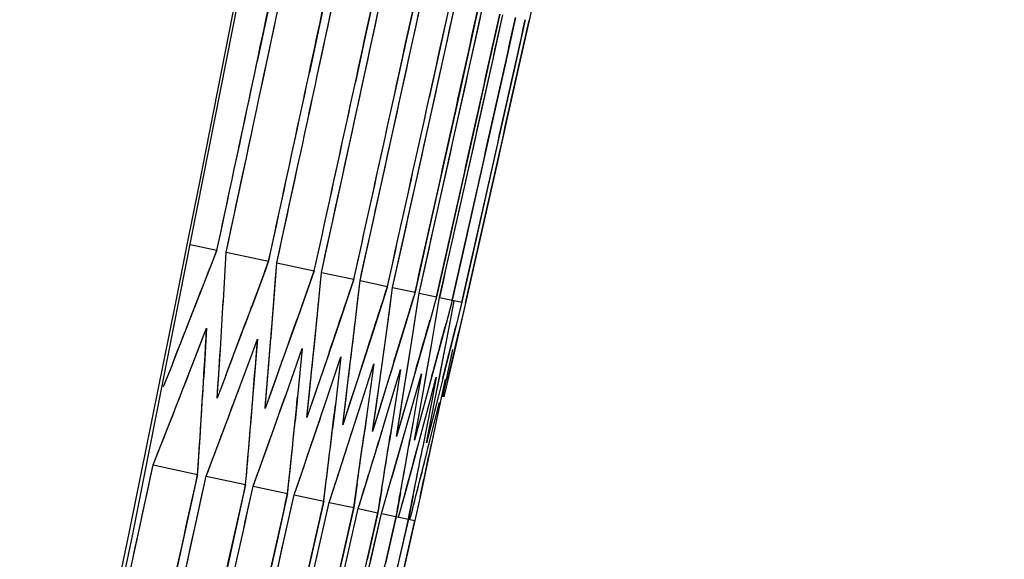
# Model space of a CAD drawing. Header units: millimetres. Extents: x 0 to 420, y 0 to 297.
# Tile 117 of 139: x 321.18 to 323.11, y 173.27 to 174.33. Entities that reach past the tile are written whole.
import ezdxf

# ---------------------------------------------------------------- set-up
doc = ezdxf.new("R2010")
doc.units = ezdxf.units.MM
doc.header["$LTSCALE"] = 23.1
doc.header["$PDMODE"] = 3
doc.header["$PDSIZE"] = 0.3125
doc.layers.get('0').update_dxf_attribs({"linetype": 'CONTINUOUS'})
doc.layers.get('Defpoints').update_dxf_attribs({"linetype": 'CONTINUOUS'})
for name, color, linetype in [('06___PRT_ALL_SURFS', 7, 'CONTINUOUS'), ('DIM_PILOTEES', 7, 'CONTINUOUS'), ('LAY0001', 7, 'CONTINUOUS')]:
    doc.layers.add(name, color=color, linetype=linetype)
doc.styles.get("Standard").update_dxf_attribs({"font": 'txt', "width": 0.7})
doc.dimstyles.new('DIMSTYLE_3', dxfattribs={"dimtxt": 2.5, "dimasz": 3.5, "dimexe": 2, "dimexo": 0, "dimtad": 1, "dimdec": 0, "dimlfac": 5, "dimdsep": 46, "dimtxsty": 'Standard', "dimblk": '_FILLED', "dimblk1": '_FILLED', "dimblk2": '_FILLED', "dimcen": 0.09, "dimazin": 2, "dimtp": 0.8, "dimtm": 0.8, "dimtfac": 1, "dimtdec": 0, "dimtofl": 0, "dimtmove": 0, "dimatfit": 3, "dimldrblk": '_FILLED', "dimfxl": 0, "dimtolj": 1, "dimarcsym": 0})
doc.dimstyles.new('DIMSTYLE_8', dxfattribs={"dimtxt": 2.5, "dimasz": 3.5, "dimexe": 2, "dimexo": 0, "dimgap": 2.5, "dimtad": 1, "dimdsep": 46, "dimtxsty": 'Standard', "dimblk": '_FILLED', "dimblk1": '_FILLED', "dimblk2": '_FILLED', "dimcen": 0.09, "dimazin": 2, "dimtp": 0.5, "dimtm": 0.5, "dimtfac": 1, "dimtofl": 0, "dimtmove": 0, "dimatfit": 3, "dimldrblk": '_FILLED', "dimfxl": 0, "dimtolj": 1, "dimarcsym": 0})

# ---------------------------------------------------------------- blocks, each defined once
blk = doc.blocks.new('_FILLED')
at = {"color": 0, "linetype": 'ByBlock'}
blk.add_solid([(0, 0), (-1, 0.14286), (-1, -0.14286)], dxfattribs=at)
blk = doc.blocks.new('*D9')
at = {"layer": 'DIM_PILOTEES', "color": 2, "linetype": 'Continuous'}
for p, q in [((321.3259, 252.9189), (392.2383, 252.9189)), ((390.2383, 252.9189), (390.2383, 187.7269)), ((390.2383, 122.5348), (390.2383, 187.7269)), ((324.1066, 122.5348), (392.2383, 122.5348))]:
    blk.add_line(p, q, dxfattribs=at)
at = {"layer": 'DIM_PILOTEES', "color": 2, "linetype": 'Continuous', "xscale": 3.5, "yscale": 3.5, "zscale": 3.5}
for p, rotation in [((390.2383, 252.9189), 90), ((390.2383, 122.5348), 270)]:
    blk.add_blockref('_FILLED', p, dxfattribs=dict(at, rotation=rotation))
at = {"layer": 'DIM_PILOTEES', "color": 2, "linetype": 'Continuous', "insert": (387.1133, 187.7269), "char_height": 2.5, "width": 8.571429, "attachment_point": 2, "rotation": 90, "line_spacing_factor": 0.9}
blk.add_mtext('{\\ftxt;\\W0.0001;\\H0.0001;\\~}{\\ftxt;\\W2.2857142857;\\H2.5; }{\\ftxt;\\W0.0001;\\H0.0001;\\~}', dxfattribs=at)
blk = doc.blocks.new('*D15')
at = {"layer": 'Defpoints', "color": 0, "linetype": 'Continuous'}
for p in [(251.4334, 253.1331), (302.5299, 202.0365), (251.4334, 150.94), (353.6265, 150.94)]:
    blk.add_point(p, dxfattribs=at)
at = {"layer": 'DIM_PILOTEES', "color": 0, "linetype": 'Continuous', "lineweight": -2}
for p, q in [((251.4334, 150.94), (252.8476, 152.3542)), ((353.6265, 150.94), (352.2123, 152.3542))]:
    blk.add_line(p, q, dxfattribs=at)
blk.add_arc((302.5299, 202.0365), 72.2614, 317.775406, 222.224594, dxfattribs=at)
at = {"layer": 'DIM_PILOTEES', "color": 0, "linetype": 'Continuous', "lineweight": -2, "xscale": 3.5, "yscale": 3.5, "zscale": 3.5}
for p, rotation in [((251.4334, 150.94), 313.6122967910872), ((353.6265, 150.94), 226.3877032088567)]:
    blk.add_blockref('_FILLED', p, dxfattribs=dict(at, rotation=rotation))
at = {"layer": 'DIM_PILOTEES', "color": 0, "linetype": 'Continuous', "insert": (305.9941, 280.0544), "char_height": 2.5, "width": 14.285714, "attachment_point": 2, "rotation": 357.4576, "line_spacing_factor": 0.9}
blk.add_mtext('\\A1;{\\ftxt;\\W0.0001;\\H0.0001;\\~}{\\ftxt;\\W3.1428571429;\\H2.5; }{\\ftxt;\\W0.0001;\\H0.0001;\\~}{\\ftxt;\\W0.0001;\\H0.0001;\\~}{\\ftxt;\\W0.6666666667;\\H2.5; }{\\ftxt;\\W0.0001;\\H0.0001;\\~}', dxfattribs=at)

msp = doc.modelspace()

# ---------------------------------------------------------------- linework, layer by layer
at = {"color": 7, "linetype": 'Continuous'}
for p, q in [((321.6854, 174.4298), (321.6464, 174.2453)), ((321.7878, 174.408), (321.7681, 174.3158)), ((321.8781, 174.3888), (321.8582, 174.2967)), ((321.8723, 174.2937), (321.8922, 174.3858)), ((321.9565, 174.3722), (321.9364, 174.28)), ((321.9485, 174.2775), (321.9686, 174.3696)), ((322.023, 174.3581), (322.0028, 174.2659)), ((322.0128, 174.2638), (322.033, 174.3559)), ((322.1876, 174.3714), (322.1775, 174.3252)), ((322.0775, 174.3465), (322.0572, 174.2544)), ((322.0653, 174.2526), (322.0856, 174.3447)), ((322.1202, 174.3374), (322.0998, 174.2453)), ((322.1059, 174.244), (322.1263, 174.3361)), ((322.1511, 174.3308), (322.1307, 174.2387)), ((322.1702, 174.3267), (322.1497, 174.2347)), ((322.1775, 174.3252), (322.1569, 174.2332)), ((321.7681, 174.3158), (321.7484, 174.2236)), ((321.8123, 174.0172), (321.8723, 174.2937)), ((321.8582, 174.2967), (321.8383, 174.2045)), ((321.9364, 174.28), (321.9163, 174.1879)), ((321.8879, 174.0011), (321.9485, 174.2775)), ((321.9518, 173.9875), (322.0128, 174.2638)), ((322.0028, 174.2659), (321.9825, 174.1738)), ((322.0039, 173.9765), (322.0653, 174.2526)), ((322.0572, 174.2544), (322.0368, 174.1623)), ((322.0443, 173.9679), (322.1059, 174.244)), ((322.0998, 174.2453), (322.0794, 174.1532)), ((322.1569, 174.2332), (322.0743, 173.8651)), ((322.1307, 174.2387), (322.1101, 174.1467)), ((322.1497, 174.2347), (322.1291, 174.1427)), ((322.0368, 174.1623), (321.9754, 173.8861)), ((322.0794, 174.1532), (322.0177, 173.8771)), ((322.1101, 174.1467), (322.0482, 173.8706)), ((322.1291, 174.1427), (322.0671, 173.8666)), ((321.5857, 173.8725), (321.6253, 174.057)), ((321.6847, 173.8515), (321.7247, 174.0358)), ((321.7719, 173.833), (321.8123, 174.0172)), ((321.8473, 173.8169), (321.8879, 174.0011)), ((321.9109, 173.8034), (321.9518, 173.9875)), ((321.9628, 173.7924), (322.0039, 173.9765)), ((322.0237, 173.8759), (322.0443, 173.9679)), ((321.5154, 173.8875), (321.5678, 173.8764)), ((321.5678, 173.8764), (321.5332, 173.7876)), ((321.9754, 173.8861), (321.9548, 173.7941)), ((322.0177, 173.8771), (321.997, 173.7851)), ((322.0029, 173.7839), (322.0237, 173.8759)), ((321.5857, 173.8725), (321.6688, 173.8549)), ((322.0482, 173.8706), (322.0275, 173.7787)), ((322.0671, 173.8666), (322.0463, 173.7746)), ((322.0743, 173.8651), (322.0534, 173.7731)), ((321.6688, 173.8549), (321.6356, 173.7658)), ((321.6645, 173.8433), (321.6356, 173.7658)), ((321.6811, 173.8042), (321.6847, 173.8515)), ((321.6847, 173.8515), (321.758, 173.8359)), ((321.758, 173.8359), (321.7262, 173.7466)), ((321.7547, 173.8267), (321.7262, 173.7466)), ((321.7674, 173.7859), (321.7719, 173.833)), ((321.7719, 173.833), (321.8353, 173.8195)), ((321.8353, 173.8195), (321.805, 173.7298)), ((321.8329, 173.8124), (321.805, 173.7298)), ((321.8419, 173.77), (321.8473, 173.8169)), ((321.8473, 173.8169), (321.9009, 173.8055)), ((321.9009, 173.8055), (321.8721, 173.7155)), ((321.9046, 173.7567), (321.9109, 173.8034)), ((321.9109, 173.8034), (321.9548, 173.7941)), ((321.9548, 173.7941), (321.9275, 173.7038)), ((321.9521, 173.7853), (321.9275, 173.7038)), ((321.9556, 173.7459), (321.9628, 173.7924)), ((321.9628, 173.7924), (321.997, 173.7851)), ((321.997, 173.7851), (321.9841, 173.7398)), ((321.9949, 173.7375), (322.0029, 173.7839)), ((322.0029, 173.7839), (322.0463, 173.7746)), ((322.0275, 173.7787), (322.0154, 173.7332)), ((322.0259, 173.7728), (322.0154, 173.7332)), ((322.0226, 173.7316), (322.0315, 173.7778)), ((322.0463, 173.7746), (322.035, 173.729)), ((322.0534, 173.7731), (322.0429, 173.7273)), ((321.7262, 173.7466), (321.6942, 173.657)), ((321.8982, 173.7099), (321.9046, 173.7567)), ((321.9484, 173.6993), (321.9556, 173.7459)), ((321.5304, 173.6795), (321.5476, 173.7238)), ((321.5476, 173.7238), (321.5449, 173.6763)), ((321.805, 173.7298), (321.7744, 173.6399)), ((321.9841, 173.7398), (321.9712, 173.6945)), ((321.9869, 173.6911), (321.9949, 173.7375)), ((322.0154, 173.7332), (322.0032, 173.6877)), ((322.0137, 173.6854), (322.0226, 173.7316)), ((322.035, 173.729), (322.0236, 173.6833)), ((322.0429, 173.7273), (322.0323, 173.6815)), ((321.6304, 173.6582), (321.6469, 173.7027)), ((321.6469, 173.7027), (321.6433, 173.6554)), ((321.8721, 173.7155), (321.843, 173.6253)), ((321.8852, 173.6163), (321.8982, 173.7099)), ((321.9275, 173.7038), (321.8998, 173.6132)), ((321.7186, 173.6394), (321.7344, 173.6841)), ((321.7344, 173.6841), (321.7299, 173.637)), ((321.9336, 173.606), (321.9484, 173.6993)), ((321.9712, 173.6945), (321.945, 173.6036)), ((321.9704, 173.5982), (321.9869, 173.6911)), ((322.0032, 173.6877), (321.9786, 173.5965)), ((321.9956, 173.5928), (322.0137, 173.6854)), ((322.0236, 173.6833), (322.0005, 173.5918)), ((321.5131, 173.635), (321.5304, 173.6795)), ((321.5449, 173.6763), (321.5421, 173.6288)), ((321.5714, 173.6347), (321.5745, 173.6824)), ((321.7951, 173.6232), (321.8101, 173.668)), ((321.8101, 173.668), (321.8047, 173.6211)), ((322.0092, 173.59), (322.0289, 173.6822)), ((322.0323, 173.6815), (322.0109, 173.5896)), ((321.4807, 173.654), (321.463, 173.6094)), ((321.6138, 173.6136), (321.6304, 173.6582)), ((321.6433, 173.6554), (321.6395, 173.6081)), ((321.6658, 173.6146), (321.6698, 173.6621)), ((321.6942, 173.657), (321.678, 173.6121)), ((321.7484, 173.5971), (321.7533, 173.6443)), ((321.8599, 173.6094), (321.8742, 173.6544)), ((321.8742, 173.6544), (321.8679, 173.6077)), ((321.4783, 173.546), (321.5131, 173.635)), ((321.5683, 173.587), (321.5714, 173.6347)), ((321.5852, 173.6318), (321.5683, 173.587)), ((321.7028, 173.5947), (321.7186, 173.6394)), ((321.7299, 173.637), (321.7252, 173.5899)), ((321.7744, 173.6399), (321.759, 173.5949)), ((321.8193, 173.582), (321.8251, 173.6291)), ((321.843, 173.6253), (321.8283, 173.5801)), ((321.913, 173.5981), (321.9265, 173.6433)), ((321.9265, 173.6433), (321.9194, 173.5967)), ((321.9544, 173.5893), (321.9672, 173.6346)), ((321.9672, 173.6346), (321.9592, 173.5883)), ((321.9842, 173.583), (321.9963, 173.6284)), ((321.9963, 173.6284), (321.9874, 173.5823)), ((321.5804, 173.5243), (321.6138, 173.6136)), ((321.6618, 173.5672), (321.6658, 173.6146)), ((321.678, 173.6121), (321.6618, 173.5672)), ((321.78, 173.5783), (321.7951, 173.6232)), ((321.8047, 173.6211), (321.7992, 173.5742)), ((321.8455, 173.5644), (321.8599, 173.6094)), ((321.8679, 173.6077), (321.8615, 173.5609)), ((321.8786, 173.5694), (321.8852, 173.6163)), ((321.8998, 173.6132), (321.8859, 173.5679)), ((321.9261, 173.5593), (321.9336, 173.606)), ((322.0137, 173.6247), (322.004, 173.5787)), ((321.6895, 173.5573), (321.7028, 173.5947)), ((321.7252, 173.5899), (321.7205, 173.5427)), ((321.7435, 173.5498), (321.7484, 173.5971)), ((321.759, 173.5949), (321.7435, 173.5498)), ((321.8993, 173.5529), (321.913, 173.5981)), ((321.9194, 173.5967), (321.9121, 173.5502)), ((321.945, 173.6036), (321.9318, 173.5581)), ((321.9415, 173.5439), (321.9544, 173.5893)), ((321.9592, 173.5883), (321.9511, 173.5419)), ((321.9621, 173.5517), (321.9704, 173.5982)), ((321.9786, 173.5965), (321.9662, 173.5508)), ((321.9864, 173.5465), (321.9956, 173.5928)), ((322.0005, 173.5918), (321.9889, 173.546)), ((321.7495, 173.4884), (321.78, 173.5783)), ((321.7992, 173.5742), (321.7936, 173.5272)), ((321.8135, 173.5349), (321.8193, 173.582)), ((321.8283, 173.5801), (321.8135, 173.5349)), ((321.8718, 173.5225), (321.8786, 173.5694)), ((321.8859, 173.5679), (321.8718, 173.5225)), ((321.9721, 173.5374), (321.9842, 173.583)), ((321.9874, 173.5823), (321.9785, 173.5361)), ((321.9911, 173.5334), (322.0024, 173.5791)), ((322.004, 173.5787), (321.9943, 173.5327)), ((321.6708, 173.5051), (321.6895, 173.5573)), ((321.6708, 173.5051), (321.6895, 173.5573)), ((321.8164, 173.4741), (321.8455, 173.5644)), ((321.8615, 173.5609), (321.855, 173.5141)), ((321.8871, 173.5126), (321.8993, 173.5529)), ((321.9121, 173.5502), (321.9048, 173.5035)), ((321.9185, 173.5126), (321.9261, 173.5593)), ((321.9318, 173.5581), (321.9185, 173.5126)), ((321.9537, 173.5051), (321.9621, 173.5517)), ((321.9662, 173.5508), (321.9537, 173.5051)), ((321.4432, 173.4568), (321.4783, 173.546)), ((321.9155, 173.4531), (321.9415, 173.5439)), ((321.9511, 173.5419), (321.9429, 173.4954)), ((321.9476, 173.4462), (321.9721, 173.5374)), ((321.9785, 173.5361), (321.9695, 173.4898)), ((321.9772, 173.5001), (321.9864, 173.5465)), ((321.9889, 173.546), (321.9772, 173.5001)), ((321.9819, 173.4967), (321.9911, 173.5334)), ((321.9943, 173.5327), (321.9845, 173.4866)), ((321.5467, 173.4348), (321.5804, 173.5243)), ((321.8717, 173.4624), (321.8871, 173.5126)), ((321.8717, 173.4624), (321.8871, 173.5126)), ((321.6547, 173.4602), (321.6708, 173.5051)), ((321.9682, 173.4419), (321.9819, 173.4967)), ((321.7341, 173.4433), (321.7495, 173.4884)), ((321.8018, 173.4289), (321.8164, 173.4741)), ((321.9845, 173.4866), (321.9746, 173.4405)), ((321.4432, 173.4568), (321.53, 173.4383)), ((321.6385, 173.4153), (321.6547, 173.4602)), ((321.8578, 173.417), (321.8717, 173.4624)), ((321.9023, 173.4076), (321.9155, 173.4531)), ((321.53, 173.4383), (321.5098, 173.3462)), ((321.5467, 173.4348), (321.6238, 173.4184)), ((321.7186, 173.3982), (321.7341, 173.4433)), ((321.9352, 173.4006), (321.9476, 173.4462)), ((321.9566, 173.396), (321.9682, 173.4419)), ((321.9746, 173.4405), (321.9646, 173.3943)), ((321.6238, 173.4184), (321.6034, 173.3263)), ((321.6385, 173.4153), (321.7059, 173.4009)), ((321.7871, 173.3837), (321.8018, 173.4289)), ((321.8418, 173.4204), (321.8351, 173.3735)), ((321.8439, 173.3716), (321.8578, 173.417)), ((321.7059, 173.4009), (321.6853, 173.3089)), ((321.698, 173.3062), (321.7186, 173.3982)), ((321.7186, 173.3982), (321.7763, 173.386)), ((321.8898, 173.4102), (321.8822, 173.3635)), ((321.8891, 173.362), (321.9023, 173.4076)), ((321.9263, 173.4024), (321.9179, 173.3559)), ((321.9228, 173.3548), (321.9352, 173.4006)), ((321.9512, 173.3972), (321.9419, 173.3508)), ((321.9646, 173.3943), (321.9545, 173.3481)), ((321.7763, 173.386), (321.7555, 173.294)), ((321.7663, 173.2917), (321.7871, 173.3837)), ((321.7871, 173.3837), (321.8351, 173.3735)), ((321.8351, 173.3735), (321.8142, 173.2815)), ((321.823, 173.2796), (321.8439, 173.3716)), ((321.8439, 173.3716), (321.8822, 173.3635)), ((321.8822, 173.3635), (321.8613, 173.2715)), ((321.8681, 173.2701), (321.8891, 173.362)), ((321.8891, 173.362), (321.9545, 173.3481)), ((321.9179, 173.3559), (321.8968, 173.264)), ((321.5098, 173.3462), (321.4895, 173.2541)), ((321.9419, 173.3508), (321.9208, 173.2588)), ((321.9545, 173.3481), (321.9333, 173.2562)), ((321.6034, 173.3263), (321.5829, 173.2343)), ((321.6358, 173.0302), (321.698, 173.3062)), ((321.6853, 173.3089), (321.6646, 173.2169)), ((321.7036, 173.0158), (321.7663, 173.2917)), ((321.7555, 173.294), (321.7347, 173.202)), ((321.7599, 173.0038), (321.823, 173.2796)), ((321.8142, 173.2815), (321.7932, 173.1896))]:
    msp.add_line(p, q, dxfattribs=at)
for points in [[(320.4478, 169.0645), (320.7764, 170.4444), (321.099, 171.8801), (321.4034, 173.3213), (321.6895, 174.7678), (321.9572, 176.2193), (322.2066, 177.6758), (322.4374, 179.1368), (322.6497, 180.6022), (322.8435, 182.0717), (323.0168, 183.5296)], [(322.1569, 174.2332), (322.1364, 174.1411), (322.1157, 174.0491), (322.095, 173.9571), (322.0743, 173.8651)]]:
    msp.add_lwpolyline(points, dxfattribs=at)
for centre, radius, start, end in [((208.8162, 196.371), 114.9148, 346.253932, 353.584276), ((175.1091, 205.3632), 149.8235, 347.938913, 348.083163), ((175.2108, 205.703), 149.8971, 347.803818, 347.947998), ((175.0891, 205.3019), 149.8118, 347.891315, 348.035578), ((175.1923, 205.6488), 149.8874, 347.753464, 347.897654), ((175.2907, 205.9531), 149.9472, 347.631998, 347.776131), ((175.3814, 206.2158), 149.9943, 347.526746, 347.670835), ((175.4617, 206.4378), 150.031, 347.437568, 347.581623), ((295.8152, 175.3034), 25.8102, 356.39906, 356.822), ((295.4966, 175.826), 26.2625, 355.27368, 355.5847), ((283.0485, 188.8395), 41.3235, 338.43981, 338.63879), ((295.1616, 176.3625), 26.7303, 354.16351, 354.46837), ((284.2303, 187.7516), 39.9344, 339.29388, 339.49929), ((294.7884, 176.9158), 27.2358, 353.06877, 353.3674), ((295.6713, 175.1726), 25.9168, 356.16319, 356.58514), ((295.3662, 175.6953), 26.3562, 355.04412, 355.45792), ((294.9983, 176.236), 26.8576, 353.94058, 354.2446), ((294.6152, 176.792), 27.3738, 352.85247, 353.15021), ((294.2221, 177.3625), 27.8996, 351.87711, 352.07147), ((293.7609, 177.9569), 28.494, 350.81815, 351.00825), ((293.2579, 178.5737), 29.1311, 349.77487, 349.96067), ((292.7117, 179.2147), 29.8127, 348.74723, 348.92871), ((175.0533, 205.1897), 149.7898, 347.624936, 347.769222), ((175.1604, 205.549), 149.8675, 347.482266, 347.626479), ((175.264, 205.8653), 149.9284, 347.356003, 347.500161)]:
    msp.add_arc(centre, radius, start, end, dxfattribs=at)
at = {"layer": '06___PRT_ALL_SURFS', "color": 7, "linetype": 'Continuous'}
msp.add_arc((209.3083, 198.6029), 113.8262, 345.14411, 355.43096, dxfattribs=at)
msp.add_open_spline([(322.9915, 189.5207), (322.8706, 187.8025), (322.2436, 180.944), (321.0346, 174.1371), (319.7924, 169.1248)], degree=3, knots=[0, 0, 0, 0, 0.250129, 1, 1, 1, 1], dxfattribs=at)
at = {"layer": 'LAY0001', "color": 7, "linetype": 'Continuous'}
for p, q in [((321.6645, 174.2414), (321.7036, 174.4259)), ((321.7644, 174.2202), (321.8039, 174.4046)), ((322.192, 174.3913), (322.1775, 174.3252)), ((321.5803, 173.7775), (321.5857, 173.8725)), ((321.6774, 173.7569), (321.6847, 173.8515)), ((321.7628, 173.7387), (321.7719, 173.833)), ((321.8364, 173.7231), (321.8473, 173.8169)), ((321.8982, 173.7099), (321.9109, 173.8034)), ((321.9548, 173.7941), (321.9412, 173.749)), ((321.9484, 173.6993), (321.9628, 173.7924)), ((321.997, 173.7851), (321.9841, 173.7398)), ((321.9949, 173.7375), (322.0029, 173.7839)), ((322.0275, 173.7787), (322.0154, 173.7332)), ((322.0226, 173.7316), (322.0315, 173.7778)), ((322.0463, 173.7746), (322.035, 173.729)), ((322.0459, 173.7732), (322.035, 173.729)), ((322.0534, 173.7731), (322.04, 173.7147)), ((321.5131, 173.635), (321.5476, 173.7238)), ((321.7533, 173.6443), (321.7628, 173.7387)), ((321.8251, 173.6291), (321.8364, 173.7231)), ((321.9869, 173.6911), (321.9949, 173.7375)), ((322.0137, 173.6854), (322.0226, 173.7316)), ((321.6304, 173.6582), (321.6469, 173.7027)), ((321.8852, 173.6163), (321.8982, 173.7099)), ((321.7028, 173.5947), (321.7344, 173.6841)), ((321.7344, 173.6841), (321.7252, 173.5899)), ((321.9392, 173.6412), (321.9484, 173.6993)), ((321.9392, 173.6413), (321.9484, 173.6993)), ((321.9766, 173.633), (321.9869, 173.6911)), ((321.9766, 173.633), (321.9869, 173.6911)), ((322.0024, 173.6272), (322.0137, 173.6854)), ((321.7867, 173.676), (321.7744, 173.6399)), ((321.7867, 173.676), (321.7744, 173.6399)), ((321.78, 173.5783), (321.8101, 173.668)), ((321.8101, 173.668), (321.7992, 173.5742)), ((322.0165, 173.6241), (322.0289, 173.6822)), ((321.4807, 173.654), (321.463, 173.6094)), ((321.6138, 173.6136), (321.6304, 173.6582)), ((321.6942, 173.657), (321.6618, 173.5672)), ((321.7435, 173.5498), (321.7533, 173.6443)), ((321.8544, 173.6608), (321.843, 173.6253)), ((321.8455, 173.5644), (321.8742, 173.6544)), ((321.8742, 173.6544), (321.8615, 173.5609)), ((321.9105, 173.6482), (321.8998, 173.6132)), ((321.5852, 173.6318), (321.5683, 173.587)), ((321.7744, 173.6399), (321.7435, 173.5498)), ((321.8135, 173.5349), (321.8251, 173.6291)), ((321.843, 173.6253), (321.8135, 173.5349)), ((321.8993, 173.5529), (321.9265, 173.6433)), ((321.9265, 173.6433), (321.9121, 173.5502)), ((321.9336, 173.606), (321.9392, 173.6413)), ((321.955, 173.6382), (321.945, 173.6036)), ((321.9544, 173.5893), (321.9672, 173.6346)), ((321.9672, 173.6346), (321.9592, 173.5883)), ((321.9704, 173.5982), (321.9766, 173.633)), ((321.9878, 173.6307), (321.9786, 173.5965)), ((321.9842, 173.583), (321.9963, 173.6284)), ((321.9963, 173.6284), (321.9874, 173.5823)), ((321.9956, 173.5928), (322.0024, 173.6272)), ((322.0091, 173.6259), (322.0005, 173.5918)), ((321.8718, 173.5225), (321.8852, 173.6163)), ((321.8998, 173.6132), (321.8718, 173.5225)), ((321.9185, 173.5126), (321.9336, 173.606)), ((322.0137, 173.6247), (322.004, 173.5787)), ((321.945, 173.6036), (321.9185, 173.5126)), ((321.9415, 173.5439), (321.9544, 173.5893)), ((321.9592, 173.5883), (321.9511, 173.5419)), ((321.9537, 173.5051), (321.9704, 173.5982)), ((321.9786, 173.5965), (321.9537, 173.5051)), ((321.9772, 173.5001), (321.9956, 173.5928)), ((322.0005, 173.5918), (321.9772, 173.5001)), ((321.9721, 173.5374), (321.9842, 173.583)), ((321.9874, 173.5823), (321.9785, 173.5361)), ((321.9911, 173.5334), (322.0024, 173.5791)), ((322.004, 173.5787), (321.9943, 173.5327)), ((321.8339, 173.5284), (321.8455, 173.5644)), ((321.8615, 173.5609), (321.8565, 173.5246)), ((321.8885, 173.5174), (321.8993, 173.5529)), ((321.9121, 173.5502), (321.9065, 173.5145)), ((321.9315, 173.5089), (321.9415, 173.5439)), ((321.9511, 173.5419), (321.9449, 173.5067)), ((321.9628, 173.5027), (321.9721, 173.5374)), ((321.9785, 173.5361), (321.9695, 173.4898)), ((321.9825, 173.4988), (321.9911, 173.5334)), ((321.9943, 173.5327), (321.9869, 173.498)), ((321.4031, 173.2725), (321.4432, 173.4568)), ((321.5062, 173.2506), (321.5467, 173.4348)), ((321.9646, 173.3943), (321.9545, 173.3481))]:
    msp.add_line(p, q, dxfattribs=at)
for points in [[(321.5803, 173.7775), (321.583, 173.8251), (321.5857, 173.8725)], [(321.6774, 173.7569), (321.6811, 173.8042), (321.6847, 173.8515)], [(321.7628, 173.7387), (321.7674, 173.7859), (321.7719, 173.833)], [(321.7533, 173.6443), (321.7581, 173.6916), (321.7628, 173.7387)], [(321.7435, 173.5498), (321.7484, 173.5971), (321.7533, 173.6443)]]:
    msp.add_lwpolyline(points, dxfattribs=at)
for centre, radius, start, end in [((175.0903, 205.3016), 149.8105, 347.891315, 348.107709), ((175.193, 205.6486), 149.8866, 347.753464, 347.969749), ((175.291, 205.953), 149.9469, 347.631998, 347.848198), ((175.3069, 206.0005), 149.9558, 347.613022, 347.829209), ((175.3812, 206.2159), 149.9944, 347.526746, 347.742879), ((175.3956, 206.2563), 150.0014, 347.510503, 347.726627), ((175.4612, 206.4379), 150.0316, 347.437568, 347.65365), ((175.4736, 206.4715), 150.037, 347.424038, 347.640113), ((175.5289, 206.6198), 150.0602, 347.364359, 347.580402), ((175.539, 206.6467), 150.0644, 347.353527, 347.569565), ((175.5828, 206.7621), 150.0819, 347.307045, 347.523059), ((175.5906, 206.7823), 150.0849, 347.298902, 347.514913), ((175.6221, 206.8649), 150.0974, 347.265584, 347.481577), ((175.6463, 206.9285), 150.1071, 347.239964, 347.455945), ((175.6553, 206.9528), 150.111, 347.230208, 347.446183), ((175.1068, 205.3637), 149.8258, 347.866789, 348.011038), ((175.2094, 205.7033), 149.8985, 347.731729, 347.875908), ((283.1864, 188.7853), 41.1753, 338.43949, 338.77175), ((284.3608, 187.7025), 39.795, 339.29356, 339.63653), ((285.5309, 186.6531), 38.4276, 340.2329, 340.5162), ((286.6201, 185.6633), 37.1536, 341.17727, 341.4109), ((287.5998, 184.7386), 36.0014, 342.079, 342.32096), ((295.7304, 175.3086), 25.8951, 356.18804, 356.61037), ((295.4271, 175.8317), 26.3322, 355.06664, 355.48084), ((288.4714, 183.8736), 34.9676, 342.99673, 343.16934), ((295.7137, 175.1698), 25.8743, 356.1629, 356.79628), ((289.3443, 183.0318), 33.9366, 343.93064, 344.10921), ((290.1659, 182.2282), 32.9629, 344.88119, 345.06559), ((290.938, 181.46), 32.0435, 345.84873, 346.03881), ((295.4123, 175.6914), 26.3099, 355.04382, 355.66501), ((291.6511, 180.7276), 31.1876, 346.83339, 347.00534), ((282.9393, 188.6659), 41.3988, 338.44584, 338.71084), ((284.1262, 187.578), 40.0041, 339.29568, 339.56926), ((285.2459, 186.546), 38.689, 340.16013, 340.4424), ((295.0235, 176.2334), 26.8323, 353.94047, 354.34601), ((286.3022, 185.5657), 37.4482, 341.03961, 341.33064), ((294.6424, 176.7886), 27.3464, 352.85236, 353.24953), ((287.2537, 184.6478), 36.324, 341.9346, 342.17445), ((294.1991, 177.3658), 27.9228, 351.77996, 352.0932), ((288.1958, 183.7583), 35.2147, 342.84525, 343.09339), ((293.7366, 177.9608), 28.5186, 350.72315, 351.03043), ((289.0829, 182.9105), 34.1676, 343.77203, 344.02838), ((293.2322, 178.5783), 29.1572, 349.68201, 349.98301), ((289.9174, 182.1013), 33.1789, 344.71528, 344.97974), ((290.7016, 181.3283), 32.2458, 345.67533, 345.94777), ((292.1301, 179.8801), 30.5313, 347.73516, 347.93427), ((292.6755, 179.2219), 29.8495, 348.65656, 348.92861), ((175.143, 205.491), 149.855, 347.433175, 347.649512), ((175.2477, 205.8145), 149.9182, 347.304173, 347.520423), ((175.2649, 205.8651), 149.9274, 347.283923, 347.500161), ((175.3458, 206.0959), 149.9674, 347.191424, 347.407608), ((175.3616, 206.1395), 149.9746, 347.173914, 347.390089), ((175.4342, 206.3363), 150.0058, 347.094783, 347.310917), ((175.448, 206.373), 150.0114, 347.079991, 347.296117), ((175.5104, 206.5365), 150.0356, 347.014135, 347.23023), ((175.522, 206.5664), 150.04, 347.002044, 347.218134), ((175.5727, 206.6969), 150.0587, 346.949396, 347.165462), ((175.5818, 206.7202), 150.062, 346.939996, 347.156057), ((175.6199, 206.8181), 150.076, 346.900512, 347.116556), ((175.6515, 206.9001), 150.0882, 346.867459, 347.083487), ((175.6675, 206.943), 150.0949, 346.850242, 347.066262)]:
    msp.add_arc(centre, radius, start, end, dxfattribs=at)

# ---------------------------------------------------------------- dimensions: what is measured, and where the dimension line sits
at = {"layer": 'DIM_PILOTEES', "color": 2, "linetype": 'Continuous'}
dim = msp.add_angular_dim_3p(base=(251.4334, 253.1331), center=(302.5299, 202.0365), p1=(353.6265, 150.94), p2=(251.4334, 150.94), text='{\\ftxt;\\W0.0001;\\H0.0001;\\~}{\\ftxt;\\W3.1428571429;\\H2.5; }{\\ftxt;\\W0.0001;\\H0.0001;\\~}{\\ftxt;\\W0.0001;\\H0.0001;\\~}{\\ftxt;\\W0.6666666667;\\H2.5; }{\\ftxt;\\W0.0001;\\H0.0001;\\~}', dimstyle='DIMSTYLE_8', dxfattribs=at)
dim.commit()
dim.dimension.update_dxf_attribs({"geometry": '*D15', "text_midpoint": (305.7353, 274.2269), "dimtype": 165})
dim = msp.add_linear_dim(base=(390.2383, 252.9189), p1=(324.1066, 122.5348), p2=(321.3259, 252.9189), angle=90, text='{\\ftxt;\\W0.0001;\\H0.0001;\\~}{\\ftxt;\\W2.2857142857;\\H2.5; }{\\ftxt;\\W0.0001;\\H0.0001;\\~}', dimstyle='DIMSTYLE_3', dxfattribs=at)
dim.commit()
dim.dimension.update_dxf_attribs({"geometry": '*D9', "text_midpoint": (390.2383, 187.3697), "dimtype": 160})

doc.saveas('drawing.dxf')
